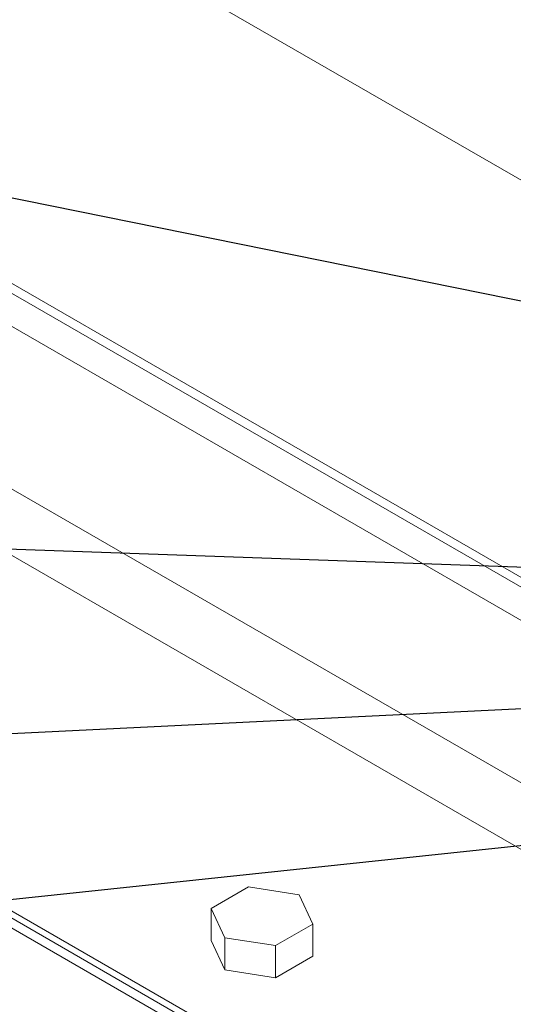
# Model space of a CAD drawing. Header units: millimetres. Extents: x 525 to 29324, y 175 to 20618.
# Tile 27 of 256: x 3473 to 4042, y 5687 to 6822. Entities that reach past the tile are written whole.
import ezdxf

# ---------------------------------------------------------------- set-up
doc = ezdxf.new("R2010")
doc.units = ezdxf.units.MM
doc.linetypes.add('SLD-Continua', pattern=[0])
doc.layers.add('COTAS', color=1, linetype='SLD-Continua')
doc.styles.get("Standard").update_dxf_attribs({"font": 'ARIALN.TTF'})
doc.dimstyles.new('SLDDIMSTYLE0', dxfattribs={"dimtxt": 0.18, "dimasz": 122.5, "dimexe": 0, "dimexo": 0.0625, "dimgap": 0, "dimtad": 0, "dimtih": 1, "dimtoh": 1, "dimdec": 0, "dimrnd": 1e-09, "dimzin": 0, "dimdsep": 46, "dimtxsty": 'Standard', "dimsah": 1, "dimcen": 0.09, "dimadec": 0, "dimazin": 0, "dimtfac": 122.5, "dimtdec": 0, "dimtofl": 0, "dimtmove": 0, "dimatfit": 3, "dimfxl": 1, "dimfrac": 2, "dimtolj": 1, "dimtzin": 0, "dimarcsym": 0})

msp = doc.modelspace()

# ---------------------------------------------------------------- linework, layer by layer
at = {"color": 7, "linetype": 'SLD-Continua', "lineweight": 18, "ltscale": 35}
for p, q in [((4294.1, 6496.9), (3034.3, 7223.9)), ((4294.1, 6496.9), (3034.3, 7223.9)), ((4294.1, 6496.9), (3034.3, 7223.9)), ((4294.1, 6496.9), (3034.3, 7223.9)), ((4294.1, 6496.9), (3034.3, 7223.9)), ((4294.1, 6039.1), (3034.9, 6765.9)), ((4294.1, 6039.1), (3034.9, 6765.9)), ((4294.1, 6039.1), (3034.9, 6765.9)), ((4294.1, 6039.1), (3034.9, 6765.9)), ((4294.1, 6039.1), (3034.9, 6765.9)), ((4294.1, 6027.9), (3034.3, 6754.9)), ((4294.1, 6027.9), (3034.3, 6754.9)), ((4294.1, 6027.9), (3034.3, 6754.9)), ((4294.1, 6027.9), (3034.3, 6754.9)), ((4294.1, 6027.9), (3034.3, 6754.9)), ((4294.1, 5989.5), (3034.3, 6716.6)), ((4294.1, 5989.5), (3034.3, 6716.6)), ((4294.1, 5989.5), (3034.3, 6716.6)), ((4294.1, 5989.5), (3034.3, 6716.6)), ((4294.1, 5989.5), (3034.3, 6716.6)), ((4294.1, 5802.3), (3034.3, 6529.3)), ((4294.1, 5802.3), (3034.3, 6529.3)), ((4294.1, 5802.3), (3034.3, 6529.3)), ((4294.1, 5802.3), (3034.3, 6529.3)), ((4294.1, 5802.3), (3034.3, 6529.3)), ((4294.1, 5725.6), (3034.3, 6452.6)), ((4294.1, 5725.6), (3034.3, 6452.6)), ((4294.1, 5725.6), (3034.3, 6452.6)), ((4294.1, 5725.6), (3034.3, 6452.6)), ((4294.1, 5725.6), (3034.3, 6452.6)), ((4294.1, 5315.9), (3034.3, 6043)), ((4294.1, 5315.9), (3034.3, 6043)), ((4294.1, 5315.9), (3034.3, 6043)), ((4294.1, 5315.9), (3034.3, 6043)), ((4294.1, 5315.9), (3034.3, 6043)), ((4294.1, 5307.6), (3034.3, 6034.7)), ((4294.1, 5307.6), (3034.3, 6034.7)), ((4294.1, 5307.6), (3034.3, 6034.7)), ((4294.1, 5307.6), (3034.3, 6034.7)), ((4294.1, 5307.6), (3034.3, 6034.7)), ((4294.1, 5296.4), (3034.3, 6023.4)), ((4294.1, 5296.4), (3034.3, 6023.4)), ((4294.1, 5296.4), (3034.3, 6023.4)), ((4294.1, 5296.4), (3034.3, 6023.4)), ((4294.1, 5296.4), (3034.3, 6023.4)), ((3736.9, 5822.6), (3694, 5797.8)), ((3736.9, 5822.6), (3694, 5797.8)), ((3736.9, 5822.6), (3694, 5797.8)), ((3795.4, 5813.5), (3736.9, 5822.6)), ((3795.4, 5813.5), (3736.9, 5822.6)), ((3795.4, 5813.5), (3736.9, 5822.6)), ((3811.1, 5779.7), (3795.4, 5813.5)), ((3811.1, 5779.7), (3795.4, 5813.5)), ((3811.1, 5779.7), (3795.4, 5813.5)), ((3694, 5797.8), (3709.7, 5764)), ((3694, 5760.7), (3694, 5797.8)), ((3694, 5797.8), (3709.7, 5764)), ((3694, 5760.7), (3694, 5797.8)), ((3694, 5797.8), (3709.7, 5764)), ((3694, 5760.7), (3694, 5797.8)), ((3768.3, 5755), (3811.1, 5779.7)), ((3768.3, 5755), (3811.1, 5779.7)), ((3768.3, 5755), (3811.1, 5779.7)), ((3811.1, 5742.6), (3811.1, 5779.7)), ((3811.1, 5742.6), (3811.1, 5779.7)), ((3811.1, 5742.6), (3811.1, 5779.7)), ((3694, 5760.7), (3709.7, 5726.9)), ((3694, 5760.7), (3709.7, 5726.9)), ((3694, 5760.7), (3709.7, 5726.9)), ((3709.7, 5726.9), (3709.7, 5764)), ((3709.7, 5764), (3768.3, 5755)), ((3709.7, 5764), (3768.3, 5755)), ((3709.7, 5726.9), (3709.7, 5764)), ((3709.7, 5764), (3768.3, 5755)), ((3709.7, 5726.9), (3709.7, 5764)), ((3768.3, 5717.8), (3768.3, 5755)), ((3768.3, 5717.8), (3768.3, 5755)), ((3768.3, 5717.8), (3768.3, 5755)), ((3768.3, 5717.8), (3811.1, 5742.6)), ((3768.3, 5717.8), (3811.1, 5742.6)), ((3768.3, 5717.8), (3811.1, 5742.6)), ((3709.7, 5726.9), (3768.3, 5717.8)), ((3709.7, 5726.9), (3768.3, 5717.8)), ((3709.7, 5726.9), (3768.3, 5717.8))]:
    msp.add_line(p, q, dxfattribs=at)

# ---------------------------------------------------------------- leaders
at = {"layer": 'COTAS', "ltscale": 35}
for points in [[(4448.7, 6417), (2589.3, 6794)], [(4955.3, 6158.9), (2589.3, 6242.7)], [(4801.1, 6064.3), (2593.3, 5956.8)], [(5338.2, 6005.6), (2589.3, 5715.8)], [(5141, 5865.1), (2589.3, 5242.1)]]:
    msp.add_leader(points, dimstyle='SLDDIMSTYLE0', dxfattribs=at)

doc.saveas('drawing.dxf')
